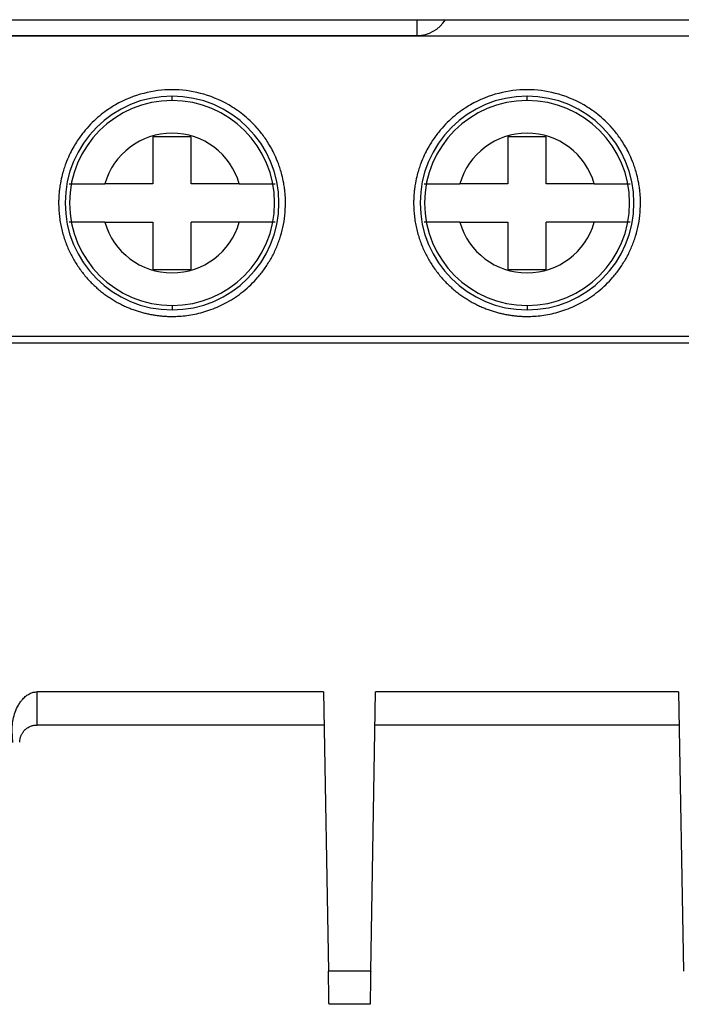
# Model space of a CAD drawing. Header units: inches. Extents: x -14 to 120, y 25 to 187.
# Tile 9 of 18: x 69 to 82, y 36 to 56. Entities that reach past the tile are written whole.
import ezdxf

# ---------------------------------------------------------------- set-up
doc = ezdxf.new("R2010")
doc.units = ezdxf.units.IN
doc.header["$MEASUREMENT"] = 0

# ---------------------------------------------------------------- blocks, each defined once
blk = doc.blocks.new('block 1072')
at = {"color": 7, "lineweight": 25}
blk.add_open_spline([(76.885, 55.838), (77.117, 55.838), (77.333, 55.958), (77.454, 56.155)], degree=3, dxfattribs=at)
blk = doc.blocks.new('block 1073')
at = {"color": 7, "lineweight": 25}
blk.add_lwpolyline([(76.885, 55.838), (76.885, 56.155)], dxfattribs=at)
blk = doc.blocks.new('block 1090')
at = {"color": 7, "lineweight": 25}
blk.add_lwpolyline([(63.868, 55.838), (76.885, 55.838)], dxfattribs=at)
blk = doc.blocks.new('block 1124')
at = {"color": 7, "lineweight": 25}
blk.add_lwpolyline([(93.773, 55.824), (47.228, 55.824)], dxfattribs=at)
blk = doc.blocks.new('block 1135')
at = {"color": 7, "lineweight": 25}
blk.add_open_spline([(74.25, 52.481), (74.25, 52.506), (74.25, 52.498), (74.25, 52.496), (74.25, 52.495), (74.25, 52.5), (74.249, 52.504), (74.249, 52.511), (74.249, 52.512), (74.249, 52.514), (74.249, 52.518), (74.249, 52.524), (74.249, 52.529), (74.249, 52.538), (74.249, 52.544), (74.249, 52.549), (74.248, 52.561), (74.248, 52.57), (74.247, 52.579), (74.247, 52.596), (74.246, 52.609), (74.245, 52.62), (74.244, 52.644), (74.242, 52.662), (74.241, 52.679), (74.238, 52.712), (74.235, 52.738), (74.232, 52.762), (74.226, 52.809), (74.22, 52.845), (74.214, 52.878), (74.202, 52.945), (74.19, 52.996), (74.179, 53.042), (74.155, 53.134), (74.131, 53.205), (74.108, 53.269), (74.06, 53.397), (74.013, 53.493), (73.966, 53.578), (73.918, 53.664), (73.871, 53.737), (73.824, 53.803), (73.776, 53.869), (73.729, 53.928), (73.681, 53.982), (73.587, 54.089), (73.492, 54.177), (73.397, 54.252), (73.303, 54.328), (73.208, 54.392), (73.113, 54.446), (72.924, 54.556), (72.735, 54.63), (72.545, 54.679), (72.356, 54.727), (72.166, 54.751), (71.977, 54.751), (71.788, 54.751), (71.598, 54.727), (71.409, 54.679), (71.22, 54.63), (71.03, 54.556), (70.841, 54.446), (70.746, 54.392), (70.652, 54.328), (70.557, 54.252), (70.462, 54.177), (70.367, 54.089), (70.273, 53.982), (70.226, 53.928), (70.178, 53.869), (70.131, 53.803), (70.083, 53.737), (70.036, 53.664), (69.989, 53.578), (69.941, 53.493), (69.894, 53.397), (69.847, 53.269), (69.823, 53.205), (69.799, 53.134), (69.776, 53.042), (69.764, 52.996), (69.752, 52.945), (69.74, 52.878), (69.734, 52.845), (69.728, 52.809), (69.723, 52.762), (69.72, 52.738), (69.717, 52.712), (69.714, 52.679), (69.712, 52.662), (69.711, 52.644), (69.709, 52.62), (69.708, 52.609), (69.708, 52.596), (69.707, 52.579), (69.707, 52.57), (69.706, 52.561), (69.706, 52.549), (69.706, 52.544), (69.705, 52.538), (69.705, 52.529), (69.705, 52.524), (69.705, 52.518), (69.705, 52.514), (69.705, 52.512), (69.705, 52.511), (69.705, 52.504), (69.705, 52.5), (69.705, 52.495), (69.705, 52.496), (69.705, 52.498), (69.705, 52.506), (69.705, 52.481)], degree=3, knots=[0, 0, 0, 0, 1, 1, 1, 2, 2, 2, 3, 3, 3, 4, 4, 4, 5, 5, 5, 6, 6, 6, 7, 7, 7, 8, 8, 8, 9, 9, 9, 10, 10, 10, 11, 11, 11, 12, 12, 12, 13, 13, 13, 14, 14, 14, 15, 15, 15, 16, 16, 16, 17, 17, 17, 18, 18, 18, 19, 19, 19, 20, 20, 20, 21, 21, 21, 22, 22, 22, 23, 23, 23, 24, 24, 24, 25, 25, 25, 26, 26, 26, 27, 27, 27, 28, 28, 28, 29, 29, 29, 30, 30, 30, 31, 31, 31, 32, 32, 32, 33, 33, 33, 34, 34, 34, 35, 35, 35, 36, 36, 36, 37, 37, 37, 38, 38, 38, 38], dxfattribs=at)
blk = doc.blocks.new('block 1136')
at = {"color": 7, "lineweight": 25}
blk.add_open_spline([(69.705, 52.481), (69.705, 52.437), (69.706, 52.394), (69.708, 52.351), (69.71, 52.309), (69.714, 52.267), (69.719, 52.224), (69.724, 52.183), (69.73, 52.141), (69.736, 52.099), (69.743, 52.058), (69.751, 52.018), (69.761, 51.978), (69.77, 51.938), (69.78, 51.898), (69.791, 51.858), (69.802, 51.82), (69.814, 51.781), (69.827, 51.743), (69.84, 51.705), (69.854, 51.668), (69.869, 51.631), (69.883, 51.594), (69.899, 51.558), (69.916, 51.522), (69.932, 51.487), (69.949, 51.453), (69.967, 51.418), (69.985, 51.384), (70.004, 51.351), (70.023, 51.318), (70.043, 51.285), (70.063, 51.253), (70.084, 51.222), (70.104, 51.191), (70.126, 51.161), (70.148, 51.131), (70.169, 51.101), (70.192, 51.072), (70.215, 51.044), (70.238, 51.016), (70.261, 50.988), (70.285, 50.961), (70.309, 50.935), (70.334, 50.909), (70.359, 50.883), (70.383, 50.858), (70.408, 50.834), (70.434, 50.81), (70.46, 50.787), (70.485, 50.764), (70.512, 50.741), (70.538, 50.72), (70.564, 50.698), (70.591, 50.677), (70.618, 50.657), (70.645, 50.637), (70.672, 50.618), (70.699, 50.599), (70.727, 50.581), (70.755, 50.563), (70.782, 50.545), (70.809, 50.529), (70.838, 50.512), (70.865, 50.496), (70.893, 50.481), (70.921, 50.466), (70.949, 50.452), (70.977, 50.438), (71.005, 50.424), (71.033, 50.411), (71.061, 50.398), (71.09, 50.386), (71.118, 50.375), (71.146, 50.363), (71.174, 50.352), (71.202, 50.342), (71.23, 50.332), (71.258, 50.323), (71.286, 50.314), (71.314, 50.305), (71.342, 50.297), (71.369, 50.288), (71.397, 50.281), (71.425, 50.274), (71.452, 50.267), (71.48, 50.261), (71.507, 50.255), (71.534, 50.249), (71.562, 50.244), (71.589, 50.239), (71.615, 50.235), (71.642, 50.231), (71.669, 50.227), (71.695, 50.223), (71.722, 50.22), (71.748, 50.217), (71.774, 50.215), (71.8, 50.213), (71.826, 50.211), (71.851, 50.209), (71.877, 50.208), (71.902, 50.207), (71.927, 50.206), (71.952, 50.206), (71.977, 50.206), (72.026, 50.206), (72.075, 50.207), (72.124, 50.211), (72.175, 50.214), (72.226, 50.219), (72.276, 50.226), (72.329, 50.233), (72.381, 50.242), (72.433, 50.252), (72.487, 50.263), (72.541, 50.276), (72.594, 50.291), (72.649, 50.307), (72.703, 50.324), (72.757, 50.344), (72.812, 50.364), (72.867, 50.387), (72.921, 50.411), (72.976, 50.437), (73.031, 50.464), (73.084, 50.494), (73.139, 50.525), (73.193, 50.558), (73.245, 50.593), (73.3, 50.629), (73.352, 50.668), (73.403, 50.709), (73.455, 50.751), (73.506, 50.796), (73.554, 50.842), (73.604, 50.89), (73.651, 50.94), (73.697, 50.993), (73.743, 51.047), (73.787, 51.102), (73.828, 51.16), (73.871, 51.22), (73.91, 51.282), (73.947, 51.345), (73.984, 51.41), (74.019, 51.478), (74.05, 51.546), (74.081, 51.616), (74.109, 51.688), (74.134, 51.762), (74.159, 51.837), (74.179, 51.913), (74.197, 51.991), (74.214, 52.07), (74.228, 52.15), (74.236, 52.231), (74.245, 52.314), (74.247, 52.397), (74.25, 52.481)], degree=3, knots=[0, 0, 0, 0, 1, 1, 1, 2, 2, 2, 3, 3, 3, 4, 4, 4, 5, 5, 5, 6, 6, 6, 7, 7, 7, 8, 8, 8, 9, 9, 9, 10, 10, 10, 11, 11, 11, 12, 12, 12, 13, 13, 13, 14, 14, 14, 15, 15, 15, 16, 16, 16, 17, 17, 17, 18, 18, 18, 19, 19, 19, 20, 20, 20, 21, 21, 21, 22, 22, 22, 23, 23, 23, 24, 24, 24, 25, 25, 25, 26, 26, 26, 27, 27, 27, 28, 28, 28, 29, 29, 29, 30, 30, 30, 31, 31, 31, 32, 32, 32, 33, 33, 33, 34, 34, 34, 35, 35, 35, 36, 36, 36, 37, 37, 37, 38, 38, 38, 39, 39, 39, 40, 40, 40, 41, 41, 41, 42, 42, 42, 43, 43, 43, 44, 44, 44, 45, 45, 45, 46, 46, 46, 47, 47, 47, 48, 48, 48, 49, 49, 49, 50, 50, 50, 51, 51, 51, 52, 52, 52, 53, 53, 53, 53], dxfattribs=at)
blk = doc.blocks.new('block 1137')
at = {"color": 7, "lineweight": 25}
blk.add_open_spline([(81.362, 52.481), (81.362, 52.506), (81.362, 52.498), (81.362, 52.496), (81.361, 52.495), (81.361, 52.5), (81.361, 52.504), (81.361, 52.511), (81.361, 52.512), (81.361, 52.514), (81.361, 52.518), (81.361, 52.524), (81.361, 52.529), (81.361, 52.538), (81.361, 52.544), (81.361, 52.549), (81.36, 52.561), (81.36, 52.57), (81.359, 52.579), (81.359, 52.596), (81.358, 52.609), (81.357, 52.62), (81.356, 52.644), (81.354, 52.662), (81.353, 52.679), (81.35, 52.712), (81.347, 52.738), (81.344, 52.762), (81.338, 52.809), (81.332, 52.845), (81.326, 52.878), (81.314, 52.945), (81.302, 52.996), (81.291, 53.042), (81.267, 53.134), (81.243, 53.205), (81.22, 53.269), (81.172, 53.397), (81.125, 53.493), (81.078, 53.578), (81.03, 53.664), (80.983, 53.737), (80.935, 53.803), (80.888, 53.869), (80.841, 53.928), (80.794, 53.982), (80.699, 54.089), (80.604, 54.177), (80.509, 54.252), (80.415, 54.328), (80.32, 54.392), (80.225, 54.446), (80.036, 54.556), (79.847, 54.63), (79.657, 54.679), (79.468, 54.727), (79.279, 54.751), (79.089, 54.751), (78.9, 54.751), (78.71, 54.727), (78.521, 54.679), (78.332, 54.63), (78.142, 54.556), (77.953, 54.446), (77.858, 54.392), (77.764, 54.328), (77.669, 54.252), (77.574, 54.177), (77.48, 54.089), (77.385, 53.982), (77.338, 53.928), (77.29, 53.869), (77.243, 53.803), (77.195, 53.737), (77.148, 53.664), (77.101, 53.578), (77.054, 53.493), (77.006, 53.397), (76.959, 53.269), (76.935, 53.205), (76.911, 53.134), (76.888, 53.042), (76.876, 52.996), (76.864, 52.945), (76.852, 52.878), (76.846, 52.845), (76.84, 52.809), (76.834, 52.762), (76.831, 52.738), (76.829, 52.712), (76.826, 52.679), (76.824, 52.662), (76.823, 52.644), (76.821, 52.62), (76.82, 52.609), (76.82, 52.596), (76.819, 52.579), (76.819, 52.57), (76.818, 52.561), (76.818, 52.549), (76.818, 52.544), (76.818, 52.538), (76.817, 52.529), (76.817, 52.524), (76.817, 52.518), (76.817, 52.514), (76.817, 52.512), (76.817, 52.511), (76.817, 52.504), (76.817, 52.5), (76.817, 52.495), (76.817, 52.496), (76.817, 52.498), (76.817, 52.506), (76.817, 52.481)], degree=3, knots=[0, 0, 0, 0, 1, 1, 1, 2, 2, 2, 3, 3, 3, 4, 4, 4, 5, 5, 5, 6, 6, 6, 7, 7, 7, 8, 8, 8, 9, 9, 9, 10, 10, 10, 11, 11, 11, 12, 12, 12, 13, 13, 13, 14, 14, 14, 15, 15, 15, 16, 16, 16, 17, 17, 17, 18, 18, 18, 19, 19, 19, 20, 20, 20, 21, 21, 21, 22, 22, 22, 23, 23, 23, 24, 24, 24, 25, 25, 25, 26, 26, 26, 27, 27, 27, 28, 28, 28, 29, 29, 29, 30, 30, 30, 31, 31, 31, 32, 32, 32, 33, 33, 33, 34, 34, 34, 35, 35, 35, 36, 36, 36, 37, 37, 37, 38, 38, 38, 38], dxfattribs=at)
blk = doc.blocks.new('block 1138')
at = {"color": 7, "lineweight": 25}
blk.add_open_spline([(76.817, 52.481), (76.817, 52.437), (76.818, 52.394), (76.82, 52.351), (76.823, 52.309), (76.826, 52.267), (76.831, 52.224), (76.836, 52.183), (76.841, 52.141), (76.849, 52.099), (76.855, 52.058), (76.864, 52.018), (76.873, 51.978), (76.882, 51.938), (76.892, 51.898), (76.903, 51.858), (76.914, 51.82), (76.926, 51.781), (76.939, 51.743), (76.952, 51.705), (76.966, 51.668), (76.981, 51.631), (76.995, 51.594), (77.011, 51.558), (77.028, 51.522), (77.044, 51.487), (77.061, 51.453), (77.079, 51.418), (77.097, 51.384), (77.116, 51.351), (77.135, 51.318), (77.155, 51.285), (77.175, 51.253), (77.196, 51.222), (77.216, 51.191), (77.237, 51.161), (77.26, 51.131), (77.281, 51.101), (77.304, 51.072), (77.327, 51.044), (77.35, 51.016), (77.373, 50.988), (77.398, 50.961), (77.421, 50.935), (77.446, 50.909), (77.471, 50.883), (77.495, 50.858), (77.521, 50.834), (77.546, 50.81), (77.572, 50.787), (77.598, 50.764), (77.624, 50.741), (77.65, 50.72), (77.676, 50.698), (77.703, 50.677), (77.73, 50.657), (77.757, 50.637), (77.784, 50.618), (77.811, 50.599), (77.839, 50.581), (77.866, 50.563), (77.894, 50.545), (77.922, 50.529), (77.95, 50.512), (77.977, 50.496), (78.005, 50.481), (78.033, 50.466), (78.061, 50.452), (78.089, 50.438), (78.118, 50.424), (78.145, 50.411), (78.174, 50.398), (78.202, 50.386), (78.23, 50.375), (78.258, 50.363), (78.286, 50.352), (78.314, 50.342), (78.342, 50.332), (78.37, 50.323), (78.398, 50.314), (78.426, 50.305), (78.454, 50.297), (78.482, 50.288), (78.509, 50.281), (78.537, 50.274), (78.564, 50.267), (78.592, 50.261), (78.619, 50.255), (78.646, 50.249), (78.674, 50.244), (78.701, 50.239), (78.727, 50.235), (78.754, 50.231), (78.781, 50.227), (78.807, 50.223), (78.834, 50.22), (78.86, 50.217), (78.886, 50.215), (78.912, 50.213), (78.938, 50.211), (78.963, 50.209), (78.989, 50.208), (79.014, 50.207), (79.039, 50.206), (79.064, 50.206), (79.089, 50.206), (79.138, 50.206), (79.187, 50.207), (79.236, 50.211), (79.287, 50.214), (79.338, 50.219), (79.388, 50.226), (79.441, 50.233), (79.493, 50.242), (79.545, 50.252), (79.599, 50.263), (79.653, 50.276), (79.706, 50.291), (79.761, 50.307), (79.815, 50.324), (79.869, 50.344), (79.924, 50.364), (79.979, 50.387), (80.033, 50.411), (80.088, 50.437), (80.143, 50.464), (80.196, 50.494), (80.251, 50.525), (80.305, 50.558), (80.358, 50.593), (80.412, 50.629), (80.464, 50.668), (80.515, 50.709), (80.567, 50.751), (80.617, 50.796), (80.666, 50.842), (80.716, 50.89), (80.763, 50.94), (80.809, 50.993), (80.855, 51.047), (80.899, 51.102), (80.94, 51.16), (80.983, 51.22), (81.022, 51.282), (81.059, 51.345), (81.096, 51.41), (81.131, 51.478), (81.161, 51.546), (81.193, 51.616), (81.221, 51.688), (81.246, 51.762), (81.271, 51.837), (81.292, 51.913), (81.309, 51.991), (81.326, 52.07), (81.34, 52.15), (81.348, 52.231), (81.356, 52.314), (81.359, 52.397), (81.362, 52.481)], degree=3, knots=[0, 0, 0, 0, 1, 1, 1, 2, 2, 2, 3, 3, 3, 4, 4, 4, 5, 5, 5, 6, 6, 6, 7, 7, 7, 8, 8, 8, 9, 9, 9, 10, 10, 10, 11, 11, 11, 12, 12, 12, 13, 13, 13, 14, 14, 14, 15, 15, 15, 16, 16, 16, 17, 17, 17, 18, 18, 18, 19, 19, 19, 20, 20, 20, 21, 21, 21, 22, 22, 22, 23, 23, 23, 24, 24, 24, 25, 25, 25, 26, 26, 26, 27, 27, 27, 28, 28, 28, 29, 29, 29, 30, 30, 30, 31, 31, 31, 32, 32, 32, 33, 33, 33, 34, 34, 34, 35, 35, 35, 36, 36, 36, 37, 37, 37, 38, 38, 38, 39, 39, 39, 40, 40, 40, 41, 41, 41, 42, 42, 42, 43, 43, 43, 44, 44, 44, 45, 45, 45, 46, 46, 46, 47, 47, 47, 48, 48, 48, 49, 49, 49, 50, 50, 50, 51, 51, 51, 52, 52, 52, 53, 53, 53, 53], dxfattribs=at)
blk = doc.blocks.new('block 1142')
at = {"color": 7, "lineweight": 25}
blk.add_lwpolyline([(55.359, 49.813), (89.061, 49.813)], dxfattribs=at)
blk = doc.blocks.new('block 1156')
at = {"color": 7, "lineweight": 25}
blk.add_lwpolyline([(55.373, 49.68), (89.061, 49.68)], dxfattribs=at)
blk = doc.blocks.new('block 1176')
at = {"color": 7, "lineweight": 25}
blk.add_lwpolyline([(82.124, 42.679), (82.222, 37.079)], dxfattribs=at)
blk = doc.blocks.new('block 1177')
at = {"color": 7, "lineweight": 25}
blk.add_lwpolyline([(82.124, 42.679), (76.054, 42.679)], dxfattribs=at)
blk = doc.blocks.new('block 1178')
at = {"color": 7, "lineweight": 25}
blk.add_lwpolyline([(75.956, 37.079), (76.054, 42.679)], dxfattribs=at)
blk = doc.blocks.new('block 1179')
at = {"color": 7, "lineweight": 25}
blk.add_lwpolyline([(75.956, 37.079), (75.11, 37.079)], dxfattribs=at)
blk = doc.blocks.new('block 1180')
at = {"color": 7, "lineweight": 25}
blk.add_lwpolyline([(75.012, 42.679), (75.11, 37.079)], dxfattribs=at)
blk = doc.blocks.new('block 1181')
at = {"color": 7, "lineweight": 25}
blk.add_lwpolyline([(75.012, 42.679), (69.274, 42.679)], dxfattribs=at)
blk = doc.blocks.new('block 1182')
at = {"color": 7, "lineweight": 25}
blk.add_open_spline([(68.785, 41.667), (68.785, 41.679), (68.785, 41.691), (68.784, 41.703), (68.784, 41.718), (68.783, 41.732), (68.783, 41.747), (68.781, 41.772), (68.779, 41.799), (68.778, 41.825), (68.775, 41.876), (68.775, 41.927), (68.777, 41.978), (68.782, 42.078), (68.801, 42.179), (68.835, 42.273), (68.852, 42.321), (68.873, 42.367), (68.898, 42.411), (68.911, 42.434), (68.925, 42.456), (68.94, 42.477), (68.954, 42.497), (68.97, 42.517), (68.986, 42.535), (69.007, 42.558), (69.029, 42.579), (69.053, 42.598), (69.075, 42.615), (69.098, 42.63), (69.123, 42.643), (69.147, 42.655), (69.171, 42.664), (69.197, 42.67), (69.222, 42.675), (69.248, 42.677), (69.274, 42.679)], degree=3, knots=[0, 0, 0, 0, 1, 1, 1, 2, 2, 2, 3, 3, 3, 4, 4, 4, 5, 5, 5, 6, 6, 6, 7, 7, 7, 8, 8, 8, 9, 9, 9, 10, 10, 10, 11, 11, 11, 12, 12, 12, 12], dxfattribs=at)
blk = doc.blocks.new('block 1191')
at = {"color": 7, "lineweight": 25}
blk.add_lwpolyline([(82.136, 42.015), (76.043, 42.015)], dxfattribs=at)
blk = doc.blocks.new('block 1192')
at = {"color": 7, "lineweight": 25}
blk.add_lwpolyline([(69.274, 42.015), (69.274, 42.679)], dxfattribs=at)
blk = doc.blocks.new('block 1193')
at = {"color": 7, "lineweight": 25}
blk.add_lwpolyline([(75.024, 42.015), (69.274, 42.015)], dxfattribs=at)
blk = doc.blocks.new('block 1195')
at = {"color": 7, "lineweight": 25}
blk.add_open_spline([(68.925, 41.672), (68.925, 41.682), (68.926, 41.693), (68.927, 41.704), (68.928, 41.714), (68.929, 41.724), (68.931, 41.734), (68.933, 41.744), (68.935, 41.753), (68.938, 41.762), (68.94, 41.771), (68.943, 41.78), (68.947, 41.788), (68.95, 41.796), (68.953, 41.804), (68.957, 41.812), (68.96, 41.819), (68.964, 41.827), (68.968, 41.833), (68.971, 41.84), (68.975, 41.847), (68.979, 41.853), (68.983, 41.86), (68.987, 41.865), (68.991, 41.871), (68.995, 41.877), (69, 41.882), (69.004, 41.888), (69.008, 41.893), (69.012, 41.898), (69.017, 41.902), (69.021, 41.907), (69.025, 41.911), (69.03, 41.915), (69.034, 41.92), (69.038, 41.924), (69.043, 41.928), (69.047, 41.931), (69.051, 41.935), (69.056, 41.939), (69.06, 41.942), (69.064, 41.945), (69.069, 41.949), (69.078, 41.955), (69.087, 41.961), (69.096, 41.966), (69.116, 41.979), (69.137, 41.988), (69.16, 41.996), (69.167, 41.999), (69.175, 42.001), (69.182, 42.003), (69.19, 42.005), (69.197, 42.007), (69.206, 42.009), (69.21, 42.009), (69.215, 42.011), (69.22, 42.011), (69.225, 42.012), (69.231, 42.013), (69.236, 42.013), (69.249, 42.015), (69.262, 42.015), (69.274, 42.015)], degree=3, knots=[0, 0, 0, 0, 1, 1, 1, 2, 2, 2, 3, 3, 3, 4, 4, 4, 5, 5, 5, 6, 6, 6, 7, 7, 7, 8, 8, 8, 9, 9, 9, 10, 10, 10, 11, 11, 11, 12, 12, 12, 13, 13, 13, 14, 14, 14, 15, 15, 15, 16, 16, 16, 17, 17, 17, 18, 18, 18, 19, 19, 19, 20, 20, 20, 21, 21, 21, 21], dxfattribs=at)
blk = doc.blocks.new('block 1206')
at = {"color": 7, "lineweight": 25}
blk.add_lwpolyline([(75.945, 36.415), (75.122, 36.415)], dxfattribs=at)
blk = doc.blocks.new('block 1207')
at = {"color": 7, "lineweight": 25}
blk.add_open_spline([(75.122, 36.415), (75.122, 36.416), (75.122, 36.417), (75.122, 36.419), (75.122, 36.422), (75.121, 36.426), (75.121, 36.431), (75.121, 36.436), (75.121, 36.443), (75.121, 36.451), (75.121, 36.459), (75.121, 36.468), (75.12, 36.478), (75.12, 36.489), (75.12, 36.5), (75.12, 36.514), (75.12, 36.527), (75.119, 36.541), (75.119, 36.557), (75.119, 36.573), (75.119, 36.59), (75.118, 36.608), (75.118, 36.639), (75.117, 36.672), (75.117, 36.709), (75.116, 36.744), (75.115, 36.782), (75.114, 36.821), (75.114, 36.86), (75.113, 36.902), (75.112, 36.945), (75.112, 36.989), (75.111, 37.034), (75.11, 37.079)], degree=3, knots=[0, 0, 0, 0, 1, 1, 1, 2, 2, 2, 3, 3, 3, 4, 4, 4, 5, 5, 5, 6, 6, 6, 7, 7, 7, 8, 8, 8, 9, 9, 9, 10, 10, 10, 11, 11, 11, 11], dxfattribs=at)
blk = doc.blocks.new('block 1208')
at = {"color": 7, "lineweight": 25}
blk.add_open_spline([(75.956, 37.079), (75.956, 37.053), (75.955, 37.027), (75.955, 37.001), (75.955, 36.976), (75.954, 36.951), (75.954, 36.927), (75.953, 36.903), (75.953, 36.879), (75.952, 36.856), (75.952, 36.833), (75.952, 36.811), (75.951, 36.789), (75.951, 36.767), (75.951, 36.746), (75.95, 36.725), (75.95, 36.704), (75.95, 36.684), (75.949, 36.665), (75.949, 36.645), (75.949, 36.626), (75.948, 36.608), (75.948, 36.577), (75.947, 36.548), (75.947, 36.524), (75.946, 36.5), (75.946, 36.48), (75.946, 36.464), (75.945, 36.447), (75.945, 36.435), (75.945, 36.427), (75.945, 36.42), (75.945, 36.418), (75.945, 36.415)], degree=3, knots=[0, 0, 0, 0, 1, 1, 1, 2, 2, 2, 3, 3, 3, 4, 4, 4, 5, 5, 5, 6, 6, 6, 7, 7, 7, 8, 8, 8, 9, 9, 9, 10, 10, 10, 11, 11, 11, 11], dxfattribs=at)
blk = doc.blocks.new('block 1253')
at = {"color": 7, "lineweight": 25}
blk.add_open_spline([(71.977, 54.622), (70.794, 54.622), (69.835, 53.664), (69.835, 52.481), (69.835, 51.297), (70.794, 50.338), (71.977, 50.338)], degree=3, knots=[0, 0, 0, 0, 1, 1, 1, 2, 2, 2, 2], dxfattribs=at)
blk = doc.blocks.new('block 1254')
at = {"color": 7, "lineweight": 25}
blk.add_open_spline([(71.977, 50.338), (73.16, 50.338), (74.119, 51.297), (74.119, 52.481), (74.119, 53.664), (73.16, 54.622), (71.977, 54.622)], degree=3, knots=[0, 0, 0, 0, 1, 1, 1, 2, 2, 2, 2], dxfattribs=at)
blk = doc.blocks.new('block 1255')
at = {"color": 7, "lineweight": 25}
blk.add_open_spline([(79.089, 54.622), (77.906, 54.622), (76.947, 53.664), (76.947, 52.481), (76.947, 51.297), (77.906, 50.338), (79.089, 50.338)], degree=3, knots=[0, 0, 0, 0, 1, 1, 1, 2, 2, 2, 2], dxfattribs=at)
blk = doc.blocks.new('block 1256')
at = {"color": 7, "lineweight": 25}
blk.add_open_spline([(79.089, 50.338), (80.272, 50.338), (81.231, 51.297), (81.231, 52.481), (81.231, 53.664), (80.272, 54.622), (79.089, 54.622)], degree=3, knots=[0, 0, 0, 0, 1, 1, 1, 2, 2, 2, 2], dxfattribs=at)
blk = doc.blocks.new('block 1261')
at = {"color": 7, "lineweight": 25}
blk.add_lwpolyline([(71.977, 54.535), (71.977, 54.622)], dxfattribs=at)
blk = doc.blocks.new('block 1262')
at = {"color": 7, "lineweight": 25}
blk.add_lwpolyline([(71.977, 50.426), (71.977, 50.338)], dxfattribs=at)
blk = doc.blocks.new('block 1263')
at = {"color": 7, "lineweight": 25}
blk.add_open_spline([(71.977, 50.426), (73.112, 50.426), (74.032, 51.346), (74.032, 52.481), (74.032, 53.615), (73.112, 54.535), (71.977, 54.535)], degree=3, knots=[0, 0, 0, 0, 1, 1, 1, 2, 2, 2, 2], dxfattribs=at)
blk = doc.blocks.new('block 1268')
at = {"color": 7, "lineweight": 25}
blk.add_lwpolyline([(79.089, 54.535), (79.089, 54.622)], dxfattribs=at)
blk = doc.blocks.new('block 1269')
at = {"color": 7, "lineweight": 25}
blk.add_open_spline([(79.089, 54.535), (77.955, 54.535), (77.035, 53.615), (77.035, 52.481), (77.035, 51.346), (77.955, 50.426), (79.089, 50.426)], degree=3, knots=[0, 0, 0, 0, 1, 1, 1, 2, 2, 2, 2], dxfattribs=at)
blk = doc.blocks.new('block 1270')
at = {"color": 7, "lineweight": 25}
blk.add_lwpolyline([(79.089, 50.426), (79.089, 50.338)], dxfattribs=at)
blk = doc.blocks.new('block 1278')
at = {"color": 7, "lineweight": 25}
blk.add_open_spline([(79.089, 50.426), (80.224, 50.426), (81.144, 51.346), (81.144, 52.481), (81.144, 53.615), (80.224, 54.535), (79.089, 54.535)], degree=3, knots=[0, 0, 0, 0, 1, 1, 1, 2, 2, 2, 2], dxfattribs=at)
blk = doc.blocks.new('block 1279')
at = {"color": 7, "lineweight": 25}
blk.add_open_spline([(71.977, 54.535), (70.843, 54.535), (69.923, 53.615), (69.923, 52.481), (69.923, 51.346), (70.843, 50.426), (71.977, 50.426)], degree=3, knots=[0, 0, 0, 0, 1, 1, 1, 2, 2, 2, 2], dxfattribs=at)
blk = doc.blocks.new('block 1281')
at = {"color": 7, "lineweight": 25}
blk.add_open_spline([(77.743, 52.095), (77.718, 52.095), (77.693, 52.095), (77.668, 52.095), (77.643, 52.095), (77.617, 52.095), (77.592, 52.095), (77.566, 52.095), (77.541, 52.095), (77.516, 52.095), (77.49, 52.095), (77.465, 52.095), (77.44, 52.095), (77.415, 52.095), (77.39, 52.095), (77.366, 52.095), (77.342, 52.095), (77.318, 52.095), (77.296, 52.095), (77.273, 52.095), (77.251, 52.095), (77.23, 52.095), (77.199, 52.095), (77.171, 52.095), (77.146, 52.096), (77.121, 52.096), (77.099, 52.096), (77.081, 52.096), (77.062, 52.096), (77.048, 52.096), (77.039, 52.096), (77.03, 52.095), (77.028, 52.095), (77.025, 52.095)], degree=3, knots=[0, 0, 0, 0, 1, 1, 1, 2, 2, 2, 3, 3, 3, 4, 4, 4, 5, 5, 5, 6, 6, 6, 7, 7, 7, 8, 8, 8, 9, 9, 9, 10, 10, 10, 11, 11, 11, 11], dxfattribs=at)
blk = doc.blocks.new('block 1282')
at = {"color": 7, "lineweight": 25}
blk.add_open_spline([(77.743, 52.095), (77.915, 51.495), (78.463, 51.081), (79.088, 51.08)], degree=3, dxfattribs=at)
blk = doc.blocks.new('block 1283')
at = {"color": 7, "lineweight": 25}
blk.add_open_spline([(79.088, 51.08), (79.713, 51.08), (80.263, 51.494), (80.435, 52.095)], degree=3, dxfattribs=at)
blk = doc.blocks.new('block 1284')
at = {"color": 7, "lineweight": 25}
blk.add_open_spline([(81.154, 52.095), (81.153, 52.095), (81.152, 52.095), (81.15, 52.095), (81.148, 52.095), (81.144, 52.095), (81.139, 52.096), (81.134, 52.096), (81.128, 52.096), (81.121, 52.096), (81.114, 52.096), (81.106, 52.096), (81.097, 52.096), (81.088, 52.096), (81.078, 52.096), (81.067, 52.096), (81.056, 52.096), (81.044, 52.096), (81.032, 52.096), (81.019, 52.096), (81.006, 52.095), (80.991, 52.095), (80.977, 52.095), (80.962, 52.095), (80.947, 52.095), (80.911, 52.095), (80.871, 52.095), (80.829, 52.095), (80.788, 52.095), (80.745, 52.095), (80.7, 52.095), (80.657, 52.095), (80.612, 52.095), (80.567, 52.095), (80.523, 52.095), (80.479, 52.095), (80.435, 52.095)], degree=3, knots=[0, 0, 0, 0, 1, 1, 1, 2, 2, 2, 3, 3, 3, 4, 4, 4, 5, 5, 5, 6, 6, 6, 7, 7, 7, 8, 8, 8, 9, 9, 9, 10, 10, 10, 11, 11, 11, 12, 12, 12, 12], dxfattribs=at)
blk = doc.blocks.new('block 1285')
at = {"color": 7, "lineweight": 25}
blk.add_open_spline([(80.435, 52.865), (80.263, 53.466), (79.715, 53.88), (79.09, 53.881)], degree=3, dxfattribs=at)
blk = doc.blocks.new('block 1286')
at = {"color": 7, "lineweight": 25}
blk.add_open_spline([(79.09, 53.881), (78.465, 53.881), (77.915, 53.467), (77.743, 52.865)], degree=3, dxfattribs=at)
blk = doc.blocks.new('block 1287')
at = {"color": 7, "lineweight": 25}
blk.add_open_spline([(77.025, 52.865), (77.025, 52.865), (77.026, 52.865), (77.029, 52.865), (77.031, 52.865), (77.035, 52.865), (77.039, 52.865), (77.044, 52.865), (77.05, 52.865), (77.057, 52.865), (77.064, 52.865), (77.072, 52.865), (77.081, 52.865), (77.09, 52.865), (77.1, 52.865), (77.111, 52.865), (77.122, 52.865), (77.134, 52.865), (77.147, 52.865), (77.159, 52.865), (77.173, 52.865), (77.187, 52.865), (77.201, 52.865), (77.216, 52.865), (77.232, 52.865), (77.267, 52.865), (77.307, 52.866), (77.349, 52.866), (77.39, 52.866), (77.433, 52.866), (77.478, 52.866), (77.521, 52.866), (77.566, 52.866), (77.611, 52.866), (77.655, 52.865), (77.699, 52.865), (77.743, 52.865)], degree=3, knots=[0, 0, 0, 0, 1, 1, 1, 2, 2, 2, 3, 3, 3, 4, 4, 4, 5, 5, 5, 6, 6, 6, 7, 7, 7, 8, 8, 8, 9, 9, 9, 10, 10, 10, 11, 11, 11, 12, 12, 12, 12], dxfattribs=at)
blk = doc.blocks.new('block 1288')
at = {"color": 7, "lineweight": 25}
blk.add_open_spline([(80.435, 52.865), (80.46, 52.865), (80.485, 52.865), (80.51, 52.865), (80.536, 52.865), (80.561, 52.866), (80.586, 52.866), (80.612, 52.866), (80.638, 52.866), (80.663, 52.866), (80.689, 52.866), (80.714, 52.866), (80.739, 52.866), (80.764, 52.866), (80.788, 52.866), (80.812, 52.866), (80.837, 52.866), (80.86, 52.866), (80.883, 52.866), (80.905, 52.865), (80.927, 52.865), (80.948, 52.865), (80.979, 52.865), (81.008, 52.865), (81.032, 52.865), (81.058, 52.865), (81.08, 52.865), (81.098, 52.865), (81.116, 52.865), (81.13, 52.865), (81.139, 52.865), (81.148, 52.865), (81.151, 52.865), (81.154, 52.865)], degree=3, knots=[0, 0, 0, 0, 1, 1, 1, 2, 2, 2, 3, 3, 3, 4, 4, 4, 5, 5, 5, 6, 6, 6, 7, 7, 7, 8, 8, 8, 9, 9, 9, 10, 10, 10, 11, 11, 11, 11], dxfattribs=at)
blk = doc.blocks.new('block 1293')
at = {"color": 7, "lineweight": 25}
blk.add_lwpolyline([(78.704, 52.865), (77.743, 52.865)], dxfattribs=at)
blk = doc.blocks.new('block 1294')
at = {"color": 7, "lineweight": 25}
blk.add_lwpolyline([(79.474, 52.865), (79.474, 53.81)], dxfattribs=at)
blk = doc.blocks.new('block 1295')
at = {"color": 7, "lineweight": 25}
blk.add_lwpolyline([(79.474, 53.81), (78.704, 53.81)], dxfattribs=at)
blk = doc.blocks.new('block 1296')
at = {"color": 7, "lineweight": 25}
blk.add_lwpolyline([(78.704, 53.81), (78.704, 52.865)], dxfattribs=at)
blk = doc.blocks.new('block 1297')
at = {"color": 7, "lineweight": 25}
blk.add_lwpolyline([(80.435, 52.865), (79.474, 52.865)], dxfattribs=at)
blk = doc.blocks.new('block 1303')
at = {"color": 7, "lineweight": 25}
blk.add_lwpolyline([(80.435, 52.095), (79.474, 52.095)], dxfattribs=at)
blk = doc.blocks.new('block 1304')
at = {"color": 7, "lineweight": 25}
blk.add_lwpolyline([(78.704, 52.095), (78.704, 51.15)], dxfattribs=at)
blk = doc.blocks.new('block 1305')
at = {"color": 7, "lineweight": 25}
blk.add_lwpolyline([(78.704, 51.15), (79.474, 51.15)], dxfattribs=at)
blk = doc.blocks.new('block 1306')
at = {"color": 7, "lineweight": 25}
blk.add_lwpolyline([(79.474, 51.15), (79.474, 52.095)], dxfattribs=at)
blk = doc.blocks.new('block 1307')
at = {"color": 7, "lineweight": 25}
blk.add_lwpolyline([(77.743, 52.095), (78.704, 52.095)], dxfattribs=at)
blk = doc.blocks.new('block 1308')
at = {"color": 7, "lineweight": 25}
blk.add_lwpolyline([(73.323, 52.095), (72.362, 52.095)], dxfattribs=at)
blk = doc.blocks.new('block 1309')
at = {"color": 7, "lineweight": 25}
blk.add_open_spline([(71.976, 51.08), (72.601, 51.08), (73.151, 51.494), (73.323, 52.095)], degree=3, dxfattribs=at)
blk = doc.blocks.new('block 1310')
at = {"color": 7, "lineweight": 25}
blk.add_open_spline([(70.631, 52.095), (70.803, 51.495), (71.351, 51.081), (71.976, 51.08)], degree=3, dxfattribs=at)
blk = doc.blocks.new('block 1311')
at = {"color": 7, "lineweight": 25}
blk.add_lwpolyline([(70.631, 52.095), (71.592, 52.095)], dxfattribs=at)
blk = doc.blocks.new('block 1312')
at = {"color": 7, "lineweight": 25}
blk.add_lwpolyline([(71.592, 52.095), (71.592, 51.15)], dxfattribs=at)
blk = doc.blocks.new('block 1313')
at = {"color": 7, "lineweight": 25}
blk.add_lwpolyline([(71.592, 51.15), (72.362, 51.15)], dxfattribs=at)
blk = doc.blocks.new('block 1314')
at = {"color": 7, "lineweight": 25}
blk.add_lwpolyline([(72.362, 51.15), (72.362, 52.095)], dxfattribs=at)
blk = doc.blocks.new('block 1315')
at = {"color": 7, "lineweight": 25}
blk.add_open_spline([(70.631, 52.095), (70.606, 52.095), (70.581, 52.095), (70.556, 52.095), (70.531, 52.095), (70.505, 52.095), (70.48, 52.095), (70.454, 52.095), (70.429, 52.095), (70.404, 52.095), (70.378, 52.095), (70.352, 52.095), (70.328, 52.095), (70.303, 52.095), (70.278, 52.095), (70.254, 52.095), (70.23, 52.095), (70.206, 52.095), (70.184, 52.095), (70.161, 52.095), (70.139, 52.095), (70.118, 52.095), (70.087, 52.095), (70.059, 52.095), (70.034, 52.096), (70.008, 52.096), (69.987, 52.096), (69.969, 52.096), (69.95, 52.096), (69.936, 52.096), (69.927, 52.096), (69.918, 52.095), (69.916, 52.095), (69.913, 52.095)], degree=3, knots=[0, 0, 0, 0, 1, 1, 1, 2, 2, 2, 3, 3, 3, 4, 4, 4, 5, 5, 5, 6, 6, 6, 7, 7, 7, 8, 8, 8, 9, 9, 9, 10, 10, 10, 11, 11, 11, 11], dxfattribs=at)
blk = doc.blocks.new('block 1316')
at = {"color": 7, "lineweight": 25}
blk.add_open_spline([(74.042, 52.095), (74.041, 52.095), (74.04, 52.095), (74.038, 52.095), (74.036, 52.095), (74.032, 52.095), (74.027, 52.096), (74.022, 52.096), (74.016, 52.096), (74.009, 52.096), (74.002, 52.096), (73.994, 52.096), (73.985, 52.096), (73.976, 52.096), (73.966, 52.096), (73.955, 52.096), (73.944, 52.096), (73.932, 52.096), (73.92, 52.096), (73.907, 52.096), (73.894, 52.095), (73.879, 52.095), (73.865, 52.095), (73.85, 52.095), (73.835, 52.095), (73.799, 52.095), (73.759, 52.095), (73.717, 52.095), (73.676, 52.095), (73.633, 52.095), (73.588, 52.095), (73.545, 52.095), (73.5, 52.095), (73.455, 52.095), (73.411, 52.095), (73.367, 52.095), (73.323, 52.095)], degree=3, knots=[0, 0, 0, 0, 1, 1, 1, 2, 2, 2, 3, 3, 3, 4, 4, 4, 5, 5, 5, 6, 6, 6, 7, 7, 7, 8, 8, 8, 9, 9, 9, 10, 10, 10, 11, 11, 11, 12, 12, 12, 12], dxfattribs=at)
blk = doc.blocks.new('block 1317')
at = {"color": 7, "lineweight": 25}
blk.add_lwpolyline([(71.592, 52.865), (70.631, 52.865)], dxfattribs=at)
blk = doc.blocks.new('block 1318')
at = {"color": 7, "lineweight": 25}
blk.add_open_spline([(71.978, 53.881), (71.353, 53.881), (70.803, 53.467), (70.631, 52.865)], degree=3, dxfattribs=at)
blk = doc.blocks.new('block 1319')
at = {"color": 7, "lineweight": 25}
blk.add_open_spline([(73.323, 52.865), (73.151, 53.466), (72.603, 53.88), (71.978, 53.881)], degree=3, dxfattribs=at)
blk = doc.blocks.new('block 1320')
at = {"color": 7, "lineweight": 25}
blk.add_lwpolyline([(72.362, 52.865), (72.362, 53.81)], dxfattribs=at)
blk = doc.blocks.new('block 1321')
at = {"color": 7, "lineweight": 25}
blk.add_lwpolyline([(72.362, 53.81), (71.592, 53.81)], dxfattribs=at)
blk = doc.blocks.new('block 1322')
at = {"color": 7, "lineweight": 25}
blk.add_lwpolyline([(71.592, 53.81), (71.592, 52.865)], dxfattribs=at)
blk = doc.blocks.new('block 1323')
at = {"color": 7, "lineweight": 25}
blk.add_lwpolyline([(73.323, 52.865), (72.362, 52.865)], dxfattribs=at)
blk = doc.blocks.new('block 1324')
at = {"color": 7, "lineweight": 25}
blk.add_open_spline([(69.913, 52.865), (69.913, 52.865), (69.914, 52.865), (69.916, 52.865), (69.919, 52.865), (69.923, 52.865), (69.927, 52.865), (69.932, 52.865), (69.938, 52.865), (69.945, 52.865), (69.952, 52.865), (69.96, 52.865), (69.969, 52.865), (69.978, 52.865), (69.988, 52.865), (69.999, 52.865), (70.01, 52.865), (70.022, 52.865), (70.035, 52.865), (70.047, 52.865), (70.061, 52.865), (70.075, 52.865), (70.089, 52.865), (70.104, 52.865), (70.12, 52.865), (70.155, 52.865), (70.195, 52.866), (70.237, 52.866), (70.278, 52.866), (70.321, 52.866), (70.366, 52.866), (70.409, 52.866), (70.454, 52.866), (70.5, 52.866), (70.543, 52.865), (70.587, 52.865), (70.631, 52.865)], degree=3, knots=[0, 0, 0, 0, 1, 1, 1, 2, 2, 2, 3, 3, 3, 4, 4, 4, 5, 5, 5, 6, 6, 6, 7, 7, 7, 8, 8, 8, 9, 9, 9, 10, 10, 10, 11, 11, 11, 12, 12, 12, 12], dxfattribs=at)
blk = doc.blocks.new('block 1325')
at = {"color": 7, "lineweight": 25}
blk.add_open_spline([(73.323, 52.865), (73.348, 52.865), (73.373, 52.865), (73.398, 52.865), (73.424, 52.865), (73.449, 52.866), (73.474, 52.866), (73.5, 52.866), (73.526, 52.866), (73.551, 52.866), (73.577, 52.866), (73.602, 52.866), (73.627, 52.866), (73.652, 52.866), (73.676, 52.866), (73.7, 52.866), (73.725, 52.866), (73.748, 52.866), (73.771, 52.866), (73.793, 52.865), (73.815, 52.865), (73.836, 52.865), (73.867, 52.865), (73.896, 52.865), (73.92, 52.865), (73.946, 52.865), (73.968, 52.865), (73.985, 52.865), (74.004, 52.865), (74.018, 52.865), (74.027, 52.865), (74.036, 52.865), (74.039, 52.865), (74.042, 52.865)], degree=3, knots=[0, 0, 0, 0, 1, 1, 1, 2, 2, 2, 3, 3, 3, 4, 4, 4, 5, 5, 5, 6, 6, 6, 7, 7, 7, 8, 8, 8, 9, 9, 9, 10, 10, 10, 11, 11, 11, 11], dxfattribs=at)
blk = doc.blocks.new('block 1555')
at = {"color": 7, "lineweight": 25}
blk.add_lwpolyline([(63.664, 56.155), (118.961, 56.155)], dxfattribs=at)

msp = doc.modelspace()

# ---------------------------------------------------------------- block references
for name in ['block 1555', 'block 1072', 'block 1073', 'block 1124', 'block 1090', 'block 1135', 'block 1137', 'block 1253', 'block 1279', 'block 1254', 'block 1261', 'block 1263', 'block 1255', 'block 1269', 'block 1256', 'block 1268', 'block 1278', 'block 1318', 'block 1321', 'block 1322', 'block 1319', 'block 1320', 'block 1286', 'block 1295', 'block 1296', 'block 1285', 'block 1294', 'block 1324', 'block 1317', 'block 1323', 'block 1325', 'block 1287', 'block 1293', 'block 1297', 'block 1288', 'block 1136', 'block 1138', 'block 1315', 'block 1310', 'block 1311', 'block 1312', 'block 1309', 'block 1308', 'block 1314', 'block 1316', 'block 1281', 'block 1282', 'block 1307', 'block 1304', 'block 1283', 'block 1303', 'block 1306', 'block 1284', 'block 1313', 'block 1305', 'block 1262', 'block 1270', 'block 1142', 'block 1156', 'block 1182', 'block 1181', 'block 1192', 'block 1180', 'block 1178', 'block 1177', 'block 1176', 'block 1195', 'block 1193', 'block 1191', 'block 1179', 'block 1207', 'block 1208', 'block 1206']:
    msp.add_blockref(name, (0, 0))

doc.saveas('drawing.dxf')
